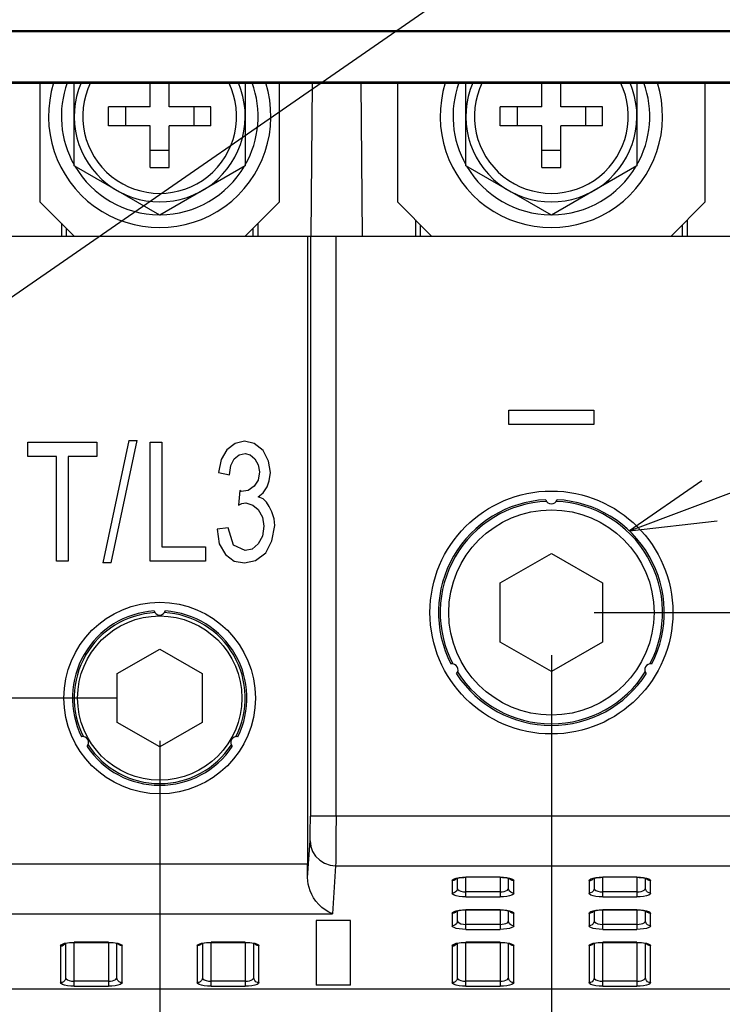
# Model space of a CAD drawing. Extents: x 0 to 420, y 0 to 297.
# Tile 50 of 67: x 283 to 300, y 182 to 205. Entities that reach past the tile are written whole.
import ezdxf

# ---------------------------------------------------------------- set-up
doc = ezdxf.new("R2010")
doc.units = 0
doc.header["$LTSCALE"] = 23.1
doc.layers.get('0').update_dxf_attribs({"linetype": 'CONTINUOUS'})
for name, color, linetype in [('ALL_AXIS', 7, 'CONTINUOUS'), ('ALL_DIM', 7, 'CONTINUOUS'), ('ALL_FEATURES', 7, 'CONTINUOUS'), ('ALL_NOTE', 7, 'CONTINUOUS')]:
    doc.layers.add(name, color=color, linetype=linetype)
doc.dimstyles.get("Standard").update_dxf_attribs({"dimtxt": 2.5, "dimasz": 2.5, "dimexe": 1.25, "dimexo": 0.625, "dimtad": 1, "dimcen": 2.5, "dimazin": 3, "dimtfac": 1, "dimtmove": 0, "dimatfit": 3})

# ---------------------------------------------------------------- blocks, each defined once
blk = doc.blocks.new('_OPEN')
at = {"color": 0, "linetype": 'BYBLOCK'}
for p, q in [((0, 0), (-1, 0.25)), ((-1, -0.25), (0, 0)), ((-1, 0), (0, 0))]:
    blk.add_line(p, q, dxfattribs=at)
blk = doc.blocks.new('*D19')
at = {"layer": 'ALL_DIM', "color": 2, "linetype": 'CONTINUOUS'}
for p, q in [((285.532, 188.793), (228.873, 188.793)), ((229.873, 188.793), (229.873, 185.393)), ((229.873, 181.993), (229.873, 185.393)), ((265.509, 181.993), (228.873, 181.993))]:
    blk.add_line(p, q, dxfattribs=at)
at = {"layer": 'ALL_DIM', "color": 2, "linetype": 'CONTINUOUS', "xscale": 2, "yscale": 2, "zscale": 2}
for p, rotation in [((229.873, 188.793), 90), ((229.873, 181.993), 270)]:
    blk.add_blockref('_OPEN', p, dxfattribs=dict(at, rotation=rotation))
blk = doc.blocks.new('*D22')
at = {"layer": 'ALL_DIM', "color": 2, "linetype": 'CONTINUOUS'}
for p, q in [((296.692, 190.793), (376.409, 190.793)), ((375.409, 190.793), (375.409, 186.393)), ((375.409, 181.993), (375.409, 186.393)), ((351.395, 181.993), (376.409, 181.993))]:
    blk.add_line(p, q, dxfattribs=at)
at = {"layer": 'ALL_DIM', "color": 2, "linetype": 'CONTINUOUS', "xscale": 2, "yscale": 2, "zscale": 2}
for p, rotation in [((375.409, 190.793), 90), ((375.409, 181.993), 270)]:
    blk.add_blockref('_OPEN', p, dxfattribs=dict(at, rotation=rotation))
blk = doc.blocks.new('*D24')
at = {"layer": 'ALL_DIM', "color": 2, "linetype": 'CONTINUOUS'}
for p, q in [((270.292, 187.793), (270.292, 155.748)), ((286.532, 187.793), (286.532, 155.748)), ((270.292, 156.748), (234.364, 156.748)), ((234.364, 156.748), (278.412, 156.748)), ((291.532, 156.748), (278.412, 156.748)), ((286.532, 156.748), (291.532, 156.748))]:
    blk.add_line(p, q, dxfattribs=at)
at = {"layer": 'ALL_DIM', "color": 2, "linetype": 'CONTINUOUS', "xscale": 2, "yscale": 2, "zscale": 2}
blk.add_blockref('_OPEN', (270.292, 156.748), dxfattribs=at)
at = {"layer": 'ALL_DIM', "color": 2, "linetype": 'CONTINUOUS', "xscale": 2, "yscale": 2, "zscale": 2, "rotation": 180}
blk.add_blockref('_OPEN', (286.532, 156.748), dxfattribs=at)
blk = doc.blocks.new('*D25')
at = {"layer": 'ALL_DIM', "color": 2, "linetype": 'CONTINUOUS'}
for p, q in [((295.692, 189.793), (295.692, 149.748)), ((269.452, 168.332), (269.452, 149.748)), ((269.452, 150.748), (282.572, 150.748)), ((295.692, 150.748), (282.572, 150.748))]:
    blk.add_line(p, q, dxfattribs=at)
at = {"layer": 'ALL_DIM', "color": 2, "linetype": 'CONTINUOUS', "xscale": 2, "yscale": 2, "zscale": 2, "rotation": 180}
blk.add_blockref('_OPEN', (269.452, 150.748), dxfattribs=at)
at = {"layer": 'ALL_DIM', "color": 2, "linetype": 'CONTINUOUS', "xscale": 2, "yscale": 2, "zscale": 2}
blk.add_blockref('_OPEN', (295.692, 150.748), dxfattribs=at)
blk = doc.blocks.new('*D26')
at = {"layer": 'ALL_DIM', "color": 2, "linetype": 'CONTINUOUS'}
for p, q in [((295.692, 189.793), (295.692, 149.748)), ((305.892, 189.793), (305.892, 149.748)), ((295.692, 150.748), (290.692, 150.748)), ((290.692, 150.748), (300.792, 150.748)), ((320.441, 150.748), (300.792, 150.748)), ((305.892, 150.748), (320.441, 150.748))]:
    blk.add_line(p, q, dxfattribs=at)
at = {"layer": 'ALL_DIM', "color": 2, "linetype": 'CONTINUOUS', "xscale": 2, "yscale": 2, "zscale": 2}
blk.add_blockref('_OPEN', (295.692, 150.748), dxfattribs=at)
at = {"layer": 'ALL_DIM', "color": 2, "linetype": 'CONTINUOUS', "xscale": 2, "yscale": 2, "zscale": 2, "rotation": 180}
blk.add_blockref('_OPEN', (305.892, 150.748), dxfattribs=at)
blk = doc.blocks.new('*D29')
at = {"layer": 'ALL_DIM', "color": 2, "linetype": 'CONTINUOUS'}
for p, q in [((314.452, 187.793), (314.452, 153.418)), ((269.452, 165.801), (269.452, 137.748)), ((314.452, 148.003), (314.452, 137.748)), ((269.452, 138.748), (291.952, 138.748)), ((314.452, 138.748), (291.952, 138.748))]:
    blk.add_line(p, q, dxfattribs=at)
at = {"layer": 'ALL_DIM', "color": 2, "linetype": 'CONTINUOUS', "xscale": 2, "yscale": 2, "zscale": 2, "rotation": 180}
blk.add_blockref('_OPEN', (269.452, 138.748), dxfattribs=at)
at = {"layer": 'ALL_DIM', "color": 2, "linetype": 'CONTINUOUS', "xscale": 2, "yscale": 2, "zscale": 2}
blk.add_blockref('_OPEN', (314.452, 138.748), dxfattribs=at)
blk = doc.blocks.new('*D31')
at = {"layer": 'ALL_DIM', "color": 2, "linetype": 'CONTINUOUS'}
for p, q in [((330.372, 187.793), (330.372, 131.748)), ((269.452, 166.35), (269.452, 131.748)), ((269.452, 132.748), (299.912, 132.748)), ((330.372, 132.748), (299.912, 132.748))]:
    blk.add_line(p, q, dxfattribs=at)
at = {"layer": 'ALL_DIM', "color": 2, "linetype": 'CONTINUOUS', "xscale": 2, "yscale": 2, "zscale": 2, "rotation": 180}
blk.add_blockref('_OPEN', (269.452, 132.748), dxfattribs=at)
at = {"layer": 'ALL_DIM', "color": 2, "linetype": 'CONTINUOUS', "xscale": 2, "yscale": 2, "zscale": 2}
blk.add_blockref('_OPEN', (330.372, 132.748), dxfattribs=at)
blk = doc.blocks.new('*D33')
at = {"layer": 'ALL_DIM', "color": 2, "linetype": 'CONTINUOUS'}
for p, q in [((269.452, 178.793), (269.452, 268.581)), ((285.492, 241.074), (285.492, 268.581)), ((269.452, 267.581), (277.472, 267.581)), ((285.492, 267.581), (277.472, 267.581))]:
    blk.add_line(p, q, dxfattribs=at)
at = {"layer": 'ALL_DIM', "color": 2, "linetype": 'CONTINUOUS', "xscale": 2, "yscale": 2, "zscale": 2, "rotation": 180}
blk.add_blockref('_OPEN', (269.452, 267.581), dxfattribs=at)
at = {"layer": 'ALL_DIM', "color": 2, "linetype": 'CONTINUOUS', "xscale": 2, "yscale": 2, "zscale": 2}
blk.add_blockref('_OPEN', (285.492, 267.581), dxfattribs=at)

msp = doc.modelspace()

# ---------------------------------------------------------------- linework, layer by layer
at = {"layer": 'ALL_AXIS', "color": 7, "linetype": 'CONTINUOUS'}
for p, q in [((284.532, 201.238), (284.532, 203.172)), ((288.532, 203.172), (288.532, 201.238)), ((293.692, 201.238), (293.692, 203.172)), ((297.692, 203.172), (297.692, 201.238)), ((286.532, 200.083), (284.532, 201.238)), ((288.532, 201.238), (286.532, 200.083)), ((295.692, 200.083), (293.692, 201.238)), ((297.692, 201.238), (295.692, 200.083))]:
    msp.add_line(p, q, dxfattribs=at)
for centre, radius, start, end in [((286.532, 202.393), 2.6, 162.5384, 17.4616), ((286.532, 202.393), 2.3, 160.0792, 209.5918), ((286.532, 202.393), 2, 156.8641, 23.1359), ((286.532, 202.393), 2.3, 330.4082, 19.9208), ((295.692, 202.393), 2.6, 162.5384, 17.4616), ((295.692, 202.393), 2.3, 160.0792, 209.5918), ((295.692, 202.393), 2, 156.8641, 23.1359), ((295.692, 202.393), 2.3, 330.4082, 19.9208), ((286.532, 202.393), 2.3, 210.4082, 269.5918), ((286.532, 202.393), 2.3, 270.4082, 329.5918), ((295.692, 202.393), 2.3, 210.4082, 269.5918), ((295.692, 202.393), 2.3, 270.4082, 329.5918)]:
    msp.add_arc(centre, radius, start, end, dxfattribs=at)
at = {"layer": 'ALL_FEATURES', "color": 7, "linetype": 'CONTINUOUS'}
for p, q in [((355.183, 204.393), (261.721, 204.393)), ((355.173, 204.372), (261.732, 204.372)), ((355.173, 203.193), (261.732, 203.193)), ((261.742, 203.172), (355.162, 203.172)), ((283.732, 203.172), (283.732, 200.393)), ((286.312, 202.613), (286.312, 203.172)), ((286.752, 202.613), (286.752, 203.172)), ((289.332, 200.393), (289.332, 203.172)), ((290.074, 199.593), (290.105, 203.172)), ((291.239, 203.172), (291.27, 199.593)), ((292.092, 203.172), (292.092, 200.393)), ((295.472, 202.613), (295.472, 203.172)), ((295.912, 202.613), (295.912, 203.172)), ((299.292, 200.393), (299.292, 203.172)), ((285.336, 202.173), (285.336, 202.613)), ((286.312, 202.613), (285.336, 202.613)), ((285.732, 202.613), (285.732, 202.173)), ((287.728, 202.613), (286.752, 202.613)), ((287.332, 202.613), (287.332, 202.173)), ((287.728, 202.173), (287.728, 202.613)), ((295.472, 202.613), (294.496, 202.613)), ((294.496, 202.173), (294.496, 202.613)), ((294.892, 202.613), (294.892, 202.173)), ((296.888, 202.613), (295.912, 202.613)), ((296.492, 202.613), (296.492, 202.173)), ((296.888, 202.173), (296.888, 202.613)), ((286.312, 202.173), (285.336, 202.173)), ((286.312, 201.197), (286.312, 202.173)), ((286.752, 201.197), (286.752, 202.173)), ((287.728, 202.173), (286.752, 202.173)), ((295.472, 202.173), (294.496, 202.173)), ((295.472, 201.197), (295.472, 202.173)), ((296.888, 202.173), (295.912, 202.173)), ((295.912, 201.197), (295.912, 202.173)), ((286.752, 201.593), (286.312, 201.593)), ((295.912, 201.593), (295.472, 201.593)), ((286.312, 201.197), (286.752, 201.197)), ((295.472, 201.197), (295.912, 201.197)), ((283.732, 200.393), (284.532, 199.593)), ((288.532, 199.593), (289.332, 200.393)), ((292.092, 200.393), (292.892, 199.593)), ((298.492, 199.593), (299.292, 200.393)), ((284.232, 199.893), (284.232, 199.593)), ((288.832, 199.593), (288.832, 199.893)), ((292.512, 199.973), (292.512, 199.593)), ((298.872, 199.593), (298.872, 199.973)), ((264.812, 199.593), (352.092, 199.593)), ((289.992, 199.593), (289.992, 184.907)), ((294.7, 195.527), (296.684, 195.527)), ((294.7, 195.19), (294.7, 195.527)), ((296.684, 195.527), (296.684, 195.19)), ((296.684, 195.19), (294.7, 195.19)), ((283.445, 194.44), (283.445, 194.777)), ((283.445, 194.777), (285.061, 194.777)), ((285.061, 194.777), (285.061, 194.44)), ((285.813, 194.813), (285.205, 191.957)), ((285.397, 191.957), (286.005, 194.813)), ((285.813, 194.813), (286.005, 194.813)), ((286.309, 191.993), (286.309, 194.777)), ((286.309, 194.777), (286.581, 194.777)), ((286.581, 194.777), (286.581, 192.33)), ((288.517, 194.795), (288.293, 194.742)), ((288.741, 194.742), (288.517, 194.795)), ((288.101, 194.6), (287.973, 194.369)), ((288.293, 194.742), (288.101, 194.6)), ((288.949, 194.582), (288.741, 194.742)), ((289.077, 194.334), (288.949, 194.582)), ((284.117, 194.44), (283.445, 194.44)), ((284.117, 191.993), (284.117, 194.44)), ((284.389, 194.44), (284.389, 191.993)), ((285.061, 194.44), (284.389, 194.44)), ((287.973, 194.369), (287.909, 194.068)), ((288.197, 194.227), (288.277, 194.387)), ((288.277, 194.387), (288.389, 194.476)), ((288.389, 194.476), (288.533, 194.511)), ((288.533, 194.511), (288.645, 194.476)), ((288.645, 194.476), (288.757, 194.387)), ((288.757, 194.387), (288.837, 194.245)), ((289.125, 194.068), (289.077, 194.334)), ((287.909, 194.068), (288.165, 194.014)), ((288.165, 194.014), (288.197, 194.227)), ((288.837, 194.245), (288.869, 194.085)), ((288.869, 194.085), (288.837, 193.89)), ((289.093, 193.873), (289.125, 194.068)), ((288.837, 193.89), (288.741, 193.748)), ((289.045, 193.731), (289.093, 193.873)), ((288.405, 193.642), (288.373, 193.305)), ((288.437, 193.624), (288.405, 193.642)), ((288.597, 193.642), (288.437, 193.624)), ((288.741, 193.748), (288.597, 193.642)), ((288.949, 193.589), (289.045, 193.731)), ((288.837, 193.5), (288.949, 193.589)), ((288.949, 193.447), (288.837, 193.5)), ((289.029, 193.376), (288.949, 193.447)), ((289.093, 193.27), (289.029, 193.376)), ((288.373, 193.305), (288.453, 193.341)), ((288.453, 193.341), (288.549, 193.358)), ((288.549, 193.358), (288.709, 193.305)), ((288.709, 193.305), (288.837, 193.199)), ((288.837, 193.199), (288.933, 193.021)), ((289.157, 193.146), (289.093, 193.27)), ((289.205, 192.986), (289.157, 193.146)), ((288.933, 193.021), (288.965, 192.809)), ((289.221, 192.826), (289.205, 192.986)), ((288.133, 192.773), (287.877, 192.738)), ((287.877, 192.738), (287.925, 192.401)), ((288.261, 192.365), (288.133, 192.773)), ((288.965, 192.809), (288.933, 192.578)), ((289.157, 192.472), (289.221, 192.826)), ((288.933, 192.578), (288.837, 192.401)), ((289.013, 192.188), (289.157, 192.472)), ((286.581, 192.33), (287.605, 192.33)), ((287.605, 192.33), (287.605, 191.993)), ((287.925, 192.401), (288.069, 192.152)), ((288.533, 192.241), (288.261, 192.365)), ((288.693, 192.277), (288.533, 192.241)), ((288.837, 192.401), (288.693, 192.277)), ((284.389, 191.993), (284.117, 191.993)), ((287.605, 191.993), (286.309, 191.993)), ((288.069, 192.152), (288.277, 191.993)), ((288.277, 191.993), (288.517, 191.957)), ((288.517, 191.957), (288.773, 192.011)), ((288.773, 192.011), (289.013, 192.188)), ((294.497, 191.483), (295.692, 192.173)), ((295.692, 192.173), (296.887, 191.483)), ((285.397, 191.957), (285.205, 191.957)), ((294.497, 190.103), (294.497, 191.483)), ((296.887, 191.483), (296.887, 190.103)), ((285.541, 189.365), (286.532, 189.937)), ((286.532, 189.937), (287.523, 189.365)), ((295.692, 189.413), (294.497, 190.103)), ((296.887, 190.103), (295.692, 189.413)), ((285.541, 188.221), (285.541, 189.365)), ((287.523, 189.365), (287.523, 188.221)), ((286.532, 187.649), (285.541, 188.221)), ((287.523, 188.221), (286.532, 187.649)), ((293.492, 184.579), (293.492, 184.346)), ((294.492, 184.602), (293.692, 184.602)), ((294.492, 184.602), (294.548, 184.6)), ((294.692, 184.346), (294.692, 184.579)), ((296.692, 184.579), (296.692, 184.346)), ((297.692, 184.602), (296.892, 184.602)), ((297.692, 184.602), (297.748, 184.6)), ((297.892, 184.346), (297.892, 184.579)), ((293.492, 183.818), (293.492, 183.585)), ((293.692, 183.841), (294.492, 183.841)), ((294.492, 183.841), (294.548, 183.839)), ((294.692, 183.585), (294.692, 183.818)), ((296.692, 183.818), (296.692, 183.585)), ((296.892, 183.841), (297.692, 183.841)), ((297.692, 183.841), (297.748, 183.839)), ((297.892, 183.585), (297.892, 183.818)), ((290.992, 183.593), (290.192, 183.593)), ((290.192, 183.593), (290.192, 182.079)), ((290.992, 182.079), (290.992, 183.593)), ((284.332, 183.057), (284.332, 182.256)), ((284.532, 183.08), (285.332, 183.08)), ((285.332, 183.08), (285.388, 183.078)), ((285.532, 182.256), (285.532, 183.057)), ((287.532, 183.057), (287.532, 182.256)), ((287.732, 183.08), (288.532, 183.08)), ((288.532, 183.08), (288.588, 183.078)), ((288.732, 182.256), (288.732, 183.057)), ((293.492, 183.057), (293.492, 182.256)), ((293.692, 183.08), (294.492, 183.08)), ((294.492, 183.08), (294.548, 183.078)), ((294.692, 182.256), (294.692, 183.057)), ((296.692, 183.057), (296.692, 182.256)), ((296.892, 183.08), (297.692, 183.08)), ((297.692, 183.08), (297.748, 183.078)), ((297.892, 182.256), (297.892, 183.057)), ((266.509, 181.993), (350.395, 181.993)), ((290.992, 182.079), (290.192, 182.079))]:
    msp.add_line(p, q, dxfattribs=at)
at = {"layer": 'ALL_FEATURES', "color": 9, "linetype": 'CONTINUOUS'}
for p, q in [((292.632, 199.593), (292.632, 199.853)), ((298.752, 199.853), (298.752, 199.593)), ((284.352, 199.593), (284.352, 199.773)), ((288.712, 199.773), (288.712, 199.593)), ((290.055, 199.593), (290.055, 186.033)), ((290.655, 186.033), (290.655, 199.593)), ((311.509, 186.033), (290.055, 186.033)), ((289.991, 184.594), (290.047, 185.453)), ((289.992, 184.907), (266.469, 184.907)), ((290.647, 184.873), (290.574, 183.748)), ((290.647, 184.873), (310.917, 184.873)), ((293.372, 184.52), (293.372, 184.23)), ((293.468, 184.581), (293.534, 184.594)), ((294.492, 184.606), (293.692, 184.606)), ((293.692, 184.145), (293.692, 184.606)), ((294.492, 184.606), (294.492, 184.145)), ((294.65, 184.594), (294.716, 184.581)), ((294.812, 184.23), (294.812, 184.52)), ((296.572, 184.52), (296.572, 184.23)), ((296.668, 184.581), (296.734, 184.594)), ((297.692, 184.606), (296.892, 184.606)), ((296.892, 184.145), (296.892, 184.606)), ((297.692, 184.606), (297.692, 184.145)), ((297.85, 184.594), (297.916, 184.581)), ((298.012, 184.23), (298.012, 184.52)), ((294.492, 184.261), (293.692, 184.261)), ((297.692, 184.261), (296.892, 184.261)), ((293.692, 184.145), (294.492, 184.145)), ((296.892, 184.145), (297.692, 184.145)), ((266.479, 183.748), (290.574, 183.748)), ((293.372, 183.759), (293.372, 183.469)), ((293.468, 183.82), (293.534, 183.833)), ((294.492, 183.845), (293.692, 183.845)), ((293.692, 183.384), (293.692, 183.845)), ((294.492, 183.845), (294.492, 183.384)), ((294.65, 183.833), (294.716, 183.82)), ((294.812, 183.469), (294.812, 183.759)), ((296.572, 183.759), (296.572, 183.469)), ((296.668, 183.82), (296.734, 183.833)), ((297.692, 183.845), (296.892, 183.845)), ((296.892, 183.384), (296.892, 183.845)), ((297.692, 183.845), (297.692, 183.384)), ((297.85, 183.833), (297.916, 183.82)), ((298.012, 183.469), (298.012, 183.759)), ((294.492, 183.5), (293.692, 183.5)), ((297.692, 183.5), (296.892, 183.5)), ((293.692, 183.384), (294.492, 183.384)), ((296.892, 183.384), (297.692, 183.384)), ((284.308, 183.059), (284.374, 183.072)), ((285.332, 183.084), (284.532, 183.084)), ((284.532, 182.055), (284.532, 183.084)), ((285.332, 183.084), (285.332, 182.055)), ((285.49, 183.072), (285.556, 183.059)), ((287.508, 183.059), (287.574, 183.072)), ((288.532, 183.084), (287.732, 183.084)), ((287.732, 182.055), (287.732, 183.084)), ((288.532, 183.084), (288.532, 182.055)), ((288.69, 183.072), (288.756, 183.059)), ((293.468, 183.059), (293.534, 183.072)), ((294.492, 183.084), (293.692, 183.084)), ((293.692, 182.055), (293.692, 183.084)), ((294.492, 183.084), (294.492, 182.055)), ((294.65, 183.072), (294.716, 183.059)), ((296.668, 183.059), (296.734, 183.072)), ((297.692, 183.084), (296.892, 183.084)), ((296.892, 182.055), (296.892, 183.084)), ((297.692, 183.084), (297.692, 182.055)), ((297.85, 183.072), (297.916, 183.059)), ((284.212, 182.998), (284.212, 182.14)), ((285.652, 182.14), (285.652, 182.998)), ((287.412, 182.998), (287.412, 182.14)), ((288.852, 182.14), (288.852, 182.998)), ((293.372, 182.998), (293.372, 182.14)), ((294.812, 182.14), (294.812, 182.998)), ((296.572, 182.998), (296.572, 182.14)), ((298.012, 182.14), (298.012, 182.998)), ((285.332, 182.171), (284.532, 182.171)), ((288.532, 182.171), (287.732, 182.171)), ((294.492, 182.171), (293.692, 182.171)), ((297.692, 182.171), (296.892, 182.171)), ((284.532, 182.055), (285.332, 182.055)), ((287.732, 182.055), (288.532, 182.055)), ((293.692, 182.055), (294.492, 182.055)), ((296.892, 182.055), (297.692, 182.055))]:
    msp.add_line(p, q, dxfattribs=at)
for points in [[(290.047, 185.453), (290.049, 185.499), (290.051, 185.571), (290.053, 185.667), (290.054, 185.78), (290.055, 185.903), (290.055, 186.033)], [(290.655, 186.033), (290.653, 185.584), (290.652, 185.384), (290.651, 185.207), (290.649, 185.062), (290.648, 184.949), (290.647, 184.873)], [(290.047, 185.453), (290.063, 185.325), (290.107, 185.203), (290.179, 185.093), (290.275, 185), (290.389, 184.931), (290.515, 184.888), (290.647, 184.873)], [(293.372, 184.52), (293.384, 184.543), (293.417, 184.563), (293.468, 184.581)], [(293.443, 184.542), (293.409, 184.526), (293.372, 184.52)], [(293.472, 184.572), (293.469, 184.568), (293.443, 184.542)], [(293.534, 184.594), (293.611, 184.603), (293.692, 184.606)], [(294.492, 184.606), (294.573, 184.603), (294.65, 184.594)], [(294.812, 184.52), (294.775, 184.526), (294.742, 184.542), (294.715, 184.568), (294.712, 184.573)], [(294.716, 184.581), (294.768, 184.563), (294.801, 184.543), (294.812, 184.52)], [(296.572, 184.52), (296.584, 184.543), (296.617, 184.563), (296.668, 184.581)], [(296.572, 184.52), (296.608, 184.525), (296.642, 184.542), (296.67, 184.568), (296.672, 184.573)], [(296.734, 184.594), (296.811, 184.603), (296.892, 184.606)], [(297.692, 184.606), (297.773, 184.603), (297.85, 184.594)], [(298.012, 184.52), (297.975, 184.526), (297.942, 184.542), (297.915, 184.568), (297.912, 184.573)], [(297.916, 184.581), (297.968, 184.563), (298.001, 184.543), (298.012, 184.52)], [(293.492, 184.346), (293.487, 184.312), (293.47, 184.279), (293.442, 184.252), (293.408, 184.236), (293.372, 184.23)], [(293.692, 184.145), (293.612, 184.148), (293.535, 184.156), (293.468, 184.169), (293.417, 184.187), (293.384, 184.208), (293.372, 184.23)], [(293.492, 184.346), (293.503, 184.319), (293.533, 184.294), (293.578, 184.276), (293.633, 184.265), (293.692, 184.261)], [(294.492, 184.261), (294.542, 184.264), (294.589, 184.272), (294.63, 184.284), (294.663, 184.302), (294.685, 184.323), (294.692, 184.346)], [(294.812, 184.23), (294.801, 184.208), (294.768, 184.187), (294.716, 184.169), (294.649, 184.156), (294.572, 184.147), (294.492, 184.145)], [(294.812, 184.23), (294.776, 184.236), (294.742, 184.252), (294.715, 184.279), (294.698, 184.312), (294.692, 184.346)], [(296.692, 184.346), (296.687, 184.312), (296.67, 184.279), (296.642, 184.252), (296.608, 184.236), (296.572, 184.23)], [(296.892, 184.145), (296.812, 184.148), (296.735, 184.156), (296.668, 184.169), (296.617, 184.187), (296.584, 184.208), (296.572, 184.23)], [(296.692, 184.347), (296.703, 184.319), (296.733, 184.295), (296.778, 184.276), (296.833, 184.265), (296.892, 184.261)], [(297.692, 184.261), (297.742, 184.264), (297.789, 184.272), (297.83, 184.285), (297.863, 184.302), (297.885, 184.323), (297.892, 184.347)], [(298.012, 184.23), (298.001, 184.208), (297.968, 184.187), (297.916, 184.169), (297.849, 184.156), (297.772, 184.147), (297.692, 184.145)], [(298.012, 184.23), (297.976, 184.236), (297.942, 184.252), (297.915, 184.279), (297.898, 184.312), (297.892, 184.346)], [(293.372, 183.759), (293.384, 183.782), (293.417, 183.802), (293.468, 183.82)], [(293.443, 183.781), (293.409, 183.765), (293.372, 183.759)], [(293.472, 183.811), (293.469, 183.807), (293.443, 183.781)], [(293.534, 183.833), (293.611, 183.842), (293.692, 183.845)], [(294.492, 183.845), (294.573, 183.842), (294.65, 183.833)], [(294.812, 183.759), (294.775, 183.765), (294.742, 183.781), (294.715, 183.807), (294.712, 183.812)], [(294.716, 183.82), (294.768, 183.802), (294.801, 183.782), (294.812, 183.759)], [(296.572, 183.759), (296.584, 183.782), (296.617, 183.802), (296.668, 183.82)], [(296.643, 183.781), (296.609, 183.765), (296.572, 183.759)], [(296.672, 183.811), (296.669, 183.807), (296.643, 183.781)], [(296.734, 183.833), (296.811, 183.842), (296.892, 183.845)], [(297.692, 183.845), (297.773, 183.842), (297.85, 183.833)], [(298.012, 183.759), (297.975, 183.765), (297.942, 183.781), (297.915, 183.807), (297.912, 183.812)], [(297.916, 183.82), (297.968, 183.802), (298.001, 183.782), (298.012, 183.759)], [(293.492, 183.585), (293.487, 183.551), (293.47, 183.518), (293.442, 183.491), (293.408, 183.475), (293.372, 183.469)], [(293.692, 183.384), (293.612, 183.387), (293.535, 183.395), (293.468, 183.408), (293.417, 183.426), (293.384, 183.447), (293.372, 183.469)], [(293.492, 183.586), (293.503, 183.558), (293.533, 183.534), (293.578, 183.515), (293.633, 183.504), (293.692, 183.5)], [(294.492, 183.5), (294.542, 183.503), (294.589, 183.511), (294.63, 183.524), (294.663, 183.541), (294.685, 183.562), (294.692, 183.586)], [(294.812, 183.469), (294.801, 183.447), (294.768, 183.426), (294.716, 183.408), (294.649, 183.395), (294.572, 183.387), (294.492, 183.384)], [(294.812, 183.469), (294.776, 183.475), (294.742, 183.491), (294.715, 183.518), (294.698, 183.551), (294.692, 183.585)], [(296.692, 183.585), (296.687, 183.551), (296.67, 183.518), (296.642, 183.491), (296.608, 183.475), (296.572, 183.469)], [(296.892, 183.384), (296.812, 183.387), (296.735, 183.395), (296.668, 183.408), (296.617, 183.426), (296.584, 183.447), (296.572, 183.469)], [(296.692, 183.586), (296.703, 183.558), (296.733, 183.534), (296.778, 183.515), (296.833, 183.504), (296.892, 183.5)], [(297.692, 183.5), (297.742, 183.503), (297.789, 183.511), (297.83, 183.524), (297.863, 183.541), (297.885, 183.562), (297.892, 183.586)], [(298.012, 183.469), (298.001, 183.447), (297.968, 183.426), (297.916, 183.408), (297.849, 183.395), (297.772, 183.387), (297.692, 183.384)], [(298.012, 183.469), (297.976, 183.475), (297.942, 183.491), (297.915, 183.518), (297.898, 183.551), (297.892, 183.585)], [(284.212, 182.998), (284.224, 183.021), (284.257, 183.041), (284.308, 183.059)], [(284.212, 182.998), (284.248, 183.003), (284.282, 183.02), (284.31, 183.046), (284.312, 183.051)], [(284.374, 183.072), (284.451, 183.081), (284.532, 183.084)], [(285.332, 183.084), (285.413, 183.081), (285.49, 183.072)], [(285.652, 182.998), (285.615, 183.004), (285.582, 183.02), (285.555, 183.046), (285.552, 183.051)], [(285.556, 183.059), (285.608, 183.041), (285.641, 183.021), (285.652, 182.998)], [(287.412, 182.998), (287.424, 183.021), (287.457, 183.041), (287.508, 183.059)], [(287.483, 183.02), (287.449, 183.004), (287.412, 182.998)], [(287.512, 183.051), (287.509, 183.046), (287.483, 183.02)], [(287.574, 183.072), (287.651, 183.081), (287.732, 183.084)], [(288.532, 183.084), (288.613, 183.081), (288.69, 183.072)], [(288.852, 182.998), (288.815, 183.004), (288.782, 183.02), (288.755, 183.046), (288.752, 183.051)], [(288.756, 183.059), (288.808, 183.041), (288.841, 183.021), (288.852, 182.998)], [(293.372, 182.998), (293.384, 183.021), (293.417, 183.041), (293.468, 183.059)], [(293.372, 182.998), (293.408, 183.003), (293.442, 183.02), (293.47, 183.046), (293.472, 183.051)], [(293.534, 183.072), (293.611, 183.081), (293.692, 183.084)], [(294.492, 183.084), (294.573, 183.081), (294.65, 183.072)], [(294.812, 182.998), (294.775, 183.004), (294.742, 183.02), (294.715, 183.046), (294.712, 183.051)], [(294.716, 183.059), (294.768, 183.041), (294.801, 183.021), (294.812, 182.998)], [(296.572, 182.998), (296.584, 183.021), (296.617, 183.041), (296.668, 183.059)], [(296.643, 183.02), (296.609, 183.004), (296.572, 182.998)], [(296.672, 183.051), (296.669, 183.046), (296.643, 183.02)], [(296.734, 183.072), (296.811, 183.081), (296.892, 183.084)], [(297.692, 183.084), (297.773, 183.081), (297.85, 183.072)], [(298.012, 182.998), (297.975, 183.004), (297.942, 183.02), (297.915, 183.046), (297.912, 183.051)], [(297.916, 183.059), (297.968, 183.041), (298.001, 183.021), (298.012, 182.998)], [(284.332, 182.256), (284.327, 182.222), (284.31, 182.189), (284.282, 182.162), (284.248, 182.146), (284.212, 182.14)], [(284.532, 182.055), (284.452, 182.057), (284.375, 182.066), (284.308, 182.079), (284.257, 182.097), (284.224, 182.118), (284.212, 182.14)], [(284.332, 182.257), (284.343, 182.229), (284.373, 182.205), (284.418, 182.186), (284.473, 182.175), (284.532, 182.171)], [(285.332, 182.171), (285.382, 182.174), (285.429, 182.182), (285.47, 182.195), (285.503, 182.212), (285.525, 182.233), (285.532, 182.257)], [(285.652, 182.14), (285.641, 182.118), (285.608, 182.097), (285.556, 182.079), (285.489, 182.066), (285.412, 182.057), (285.332, 182.055)], [(285.652, 182.14), (285.616, 182.146), (285.582, 182.162), (285.555, 182.189), (285.538, 182.222), (285.532, 182.256)], [(287.532, 182.256), (287.527, 182.222), (287.51, 182.189), (287.482, 182.162), (287.448, 182.146), (287.412, 182.14)], [(287.732, 182.055), (287.652, 182.057), (287.575, 182.066), (287.508, 182.079), (287.457, 182.097), (287.424, 182.118), (287.412, 182.14)], [(287.532, 182.257), (287.543, 182.229), (287.573, 182.205), (287.618, 182.186), (287.673, 182.175), (287.732, 182.171)], [(288.532, 182.171), (288.582, 182.174), (288.629, 182.182), (288.67, 182.195), (288.703, 182.212), (288.725, 182.233), (288.732, 182.257)], [(288.852, 182.14), (288.841, 182.118), (288.808, 182.097), (288.756, 182.079), (288.689, 182.066), (288.612, 182.057), (288.532, 182.055)], [(288.852, 182.14), (288.816, 182.146), (288.782, 182.162), (288.755, 182.189), (288.738, 182.222), (288.732, 182.256)], [(293.492, 182.256), (293.487, 182.222), (293.47, 182.189), (293.442, 182.162), (293.408, 182.146), (293.372, 182.14)], [(293.692, 182.055), (293.612, 182.057), (293.535, 182.066), (293.468, 182.079), (293.417, 182.097), (293.384, 182.118), (293.372, 182.14)], [(293.492, 182.256), (293.503, 182.229), (293.533, 182.204), (293.578, 182.186), (293.633, 182.175), (293.692, 182.171)], [(294.492, 182.171), (294.542, 182.174), (294.589, 182.182), (294.63, 182.195), (294.663, 182.212), (294.685, 182.233), (294.692, 182.257)], [(294.812, 182.14), (294.801, 182.118), (294.768, 182.097), (294.716, 182.079), (294.649, 182.066), (294.572, 182.057), (294.492, 182.055)], [(294.812, 182.14), (294.776, 182.146), (294.742, 182.162), (294.715, 182.189), (294.698, 182.222), (294.692, 182.256)], [(296.692, 182.256), (296.687, 182.222), (296.67, 182.189), (296.642, 182.162), (296.608, 182.146), (296.572, 182.14)], [(296.892, 182.055), (296.812, 182.057), (296.735, 182.066), (296.668, 182.079), (296.617, 182.097), (296.584, 182.118), (296.572, 182.14)], [(296.692, 182.257), (296.703, 182.229), (296.733, 182.205), (296.778, 182.186), (296.833, 182.175), (296.892, 182.171)], [(297.692, 182.171), (297.742, 182.174), (297.789, 182.182), (297.83, 182.195), (297.863, 182.212), (297.885, 182.233), (297.892, 182.257)], [(298.012, 182.14), (298.001, 182.118), (297.968, 182.097), (297.916, 182.079), (297.849, 182.066), (297.772, 182.057), (297.692, 182.055)], [(298.012, 182.14), (297.976, 182.146), (297.942, 182.162), (297.915, 182.189), (297.898, 182.222), (297.892, 182.256)]]:
    msp.add_lwpolyline(points, dxfattribs=at)
at = {"layer": 'ALL_FEATURES', "color": 7, "linetype": 'CONTINUOUS'}
for points in [[(289.991, 184.594), (289.992, 184.697), (289.992, 184.802), (289.992, 184.907)], [(290.574, 183.748), (290.487, 183.787), (290.402, 183.838), (290.323, 183.899), (290.25, 183.969), (290.186, 184.044), (290.132, 184.123), (290.086, 184.203), (290.051, 184.285), (290.024, 184.365), (290.005, 184.443), (289.995, 184.52), (289.991, 184.594)], [(293.462, 184.568), (293.463, 184.569), (293.474, 184.574), (293.499, 184.581), (293.537, 184.589), (293.586, 184.596), (293.644, 184.601), (293.692, 184.602)], [(294.548, 184.6), (294.603, 184.596), (294.649, 184.589), (294.686, 184.581), (294.71, 184.573), (294.717, 184.571)], [(296.662, 184.568), (296.663, 184.569), (296.674, 184.574), (296.699, 184.581), (296.737, 184.589), (296.786, 184.596), (296.844, 184.601), (296.892, 184.602)], [(297.748, 184.6), (297.803, 184.596), (297.849, 184.589), (297.886, 184.581), (297.91, 184.573), (297.917, 184.571)], [(293.462, 183.807), (293.463, 183.808), (293.474, 183.813), (293.499, 183.82), (293.537, 183.828), (293.586, 183.835), (293.644, 183.84), (293.692, 183.841)], [(294.548, 183.839), (294.603, 183.835), (294.649, 183.828), (294.686, 183.82), (294.71, 183.812), (294.717, 183.81)], [(296.662, 183.807), (296.663, 183.808), (296.674, 183.813), (296.699, 183.82), (296.737, 183.828), (296.786, 183.835), (296.844, 183.84), (296.892, 183.841)], [(297.748, 183.839), (297.803, 183.835), (297.849, 183.828), (297.886, 183.82), (297.91, 183.812), (297.917, 183.81)], [(284.302, 183.046), (284.303, 183.047), (284.314, 183.052), (284.339, 183.059), (284.377, 183.067), (284.426, 183.074), (284.484, 183.079), (284.532, 183.08)], [(285.388, 183.078), (285.443, 183.074), (285.489, 183.067), (285.526, 183.059), (285.55, 183.052), (285.557, 183.049)], [(287.502, 183.046), (287.503, 183.047), (287.514, 183.052), (287.539, 183.059), (287.577, 183.067), (287.626, 183.074), (287.684, 183.079), (287.732, 183.08)], [(288.588, 183.078), (288.643, 183.074), (288.689, 183.067), (288.726, 183.059), (288.75, 183.052), (288.757, 183.049)], [(293.462, 183.046), (293.463, 183.047), (293.474, 183.052), (293.499, 183.059), (293.537, 183.067), (293.586, 183.074), (293.644, 183.079), (293.692, 183.08)], [(294.548, 183.078), (294.603, 183.074), (294.649, 183.067), (294.686, 183.059), (294.71, 183.052), (294.717, 183.049)], [(296.662, 183.046), (296.663, 183.047), (296.674, 183.052), (296.699, 183.059), (296.737, 183.067), (296.786, 183.074), (296.844, 183.079), (296.892, 183.08)], [(297.748, 183.078), (297.803, 183.074), (297.849, 183.067), (297.886, 183.059), (297.91, 183.052), (297.917, 183.049)]]:
    msp.add_lwpolyline(points, dxfattribs=at)
for centre, radius in [((295.692, 190.793), 2.84), ((286.532, 188.793), 2.24)]:
    msp.add_circle(centre, radius, dxfattribs=at)
at = {"layer": 'ALL_FEATURES', "color": 9, "linetype": 'CONTINUOUS'}
for centre, radius in [((295.692, 190.793), 2.4), ((286.532, 188.793), 1.92)]:
    msp.add_circle(centre, radius, dxfattribs=at)
at = {"layer": 'ALL_FEATURES', "color": 7, "linetype": 'CONTINUOUS'}
for centre, radius, start, end in [((286.532, 202.393), 1.8, 154.0153, 25.9847), ((295.692, 202.393), 1.8, 154.0153, 25.9847), ((295.692, 190.793), 2.64, 92.8903, 207.1097), ((295.692, 190.793), 2.6, 92.3849, 207.5559), ((295.692, 193.473), 0.14, 198.0412, 341.9588), ((295.692, 190.793), 2.6, 332.4442, 87.6147), ((295.692, 190.793), 2.64, 332.8903, 87.1097), ((286.532, 188.793), 2.04, 93.7324, 206.2676), ((286.532, 188.793), 2, 93.0917, 206.9389), ((286.532, 190.873), 0.14, 198.4587, 341.5413), ((286.532, 188.793), 2, 333.1007, 86.9085), ((286.532, 188.793), 2.04, 333.7324, 86.2676), ((293.371, 189.453), 0.14, 318.0412, 101.9588), ((298.013, 189.453), 0.14, 78.0412, 221.9588), ((295.692, 190.793), 2.64, 212.8903, 327.1097), ((295.692, 190.793), 2.6, 212.3304, 327.6692), ((284.731, 187.753), 0.14, 318.4587, 101.5413), ((288.333, 187.753), 0.14, 78.4587, 221.5413), ((286.532, 188.793), 2.04, 213.7324, 326.2676), ((286.532, 188.793), 2, 213.0615, 326.9331)]:
    msp.add_arc(centre, radius, start, end, dxfattribs=at)
at = {"layer": 'ALL_NOTE', "color": 2, "linetype": 'CONTINUOUS'}
for p, q in [((271.679, 190.289), (343.225, 239.797)), ((297.519, 192.699), (363.225, 217.508))]:
    msp.add_line(p, q, dxfattribs=at)
msp.add_lwpolyline([(299.213, 193.873), (297.519, 192.699), (299.567, 192.937)], dxfattribs=at)

# ---------------------------------------------------------------- dimensions: what is measured, and where the dimension line sits
at = {"layer": 'ALL_DIM', "color": 2, "linetype": 'CONTINUOUS'}
for base, p1, p2, picture, middle in [((285.492, 267.581), (269.452, 177.793), (285.492, 240.074), '*D33', (271.968, 267.581)), ((295.692, 150.748), (269.452, 169.332), (295.692, 190.793), '*D25', (277.068, 150.748)), ((305.892, 150.748), (295.692, 190.793), (305.892, 190.793), '*D26', (309.433, 150.748)), ((286.532, 156.748), (270.292, 188.793), (286.532, 188.793), '*D24', (234.364, 156.748)), ((314.452, 138.748), (269.452, 166.801), (314.452, 188.793), '*D29', (285.072, 138.748)), ((330.372, 132.748), (269.452, 167.35), (330.372, 188.793), '*D31', (293.032, 132.748))]:
    dim = msp.add_linear_dim(base=base, p1=p1, p2=p2, dimstyle='Standard', dxfattribs=at)
    dim.commit()
    dim.dimension.update_dxf_attribs({"geometry": picture, "text_midpoint": middle, "dimtype": 128})
for base, p1, p2, angle, picture, middle in [((375.409, 190.793), (350.395, 181.993), (295.692, 190.793), 90, '*D22', (375.409, 183.641)), ((229.873, 181.993), (286.532, 188.793), (266.509, 181.993), 270, '*D19', (229.873, 182.641))]:
    dim = msp.add_linear_dim(base=base, p1=p1, p2=p2, angle=angle, dimstyle='Standard', dxfattribs=at)
    dim.commit()
    dim.dimension.update_dxf_attribs({"geometry": picture, "text_midpoint": middle, "dimtype": 128})

doc.saveas('drawing.dxf')
